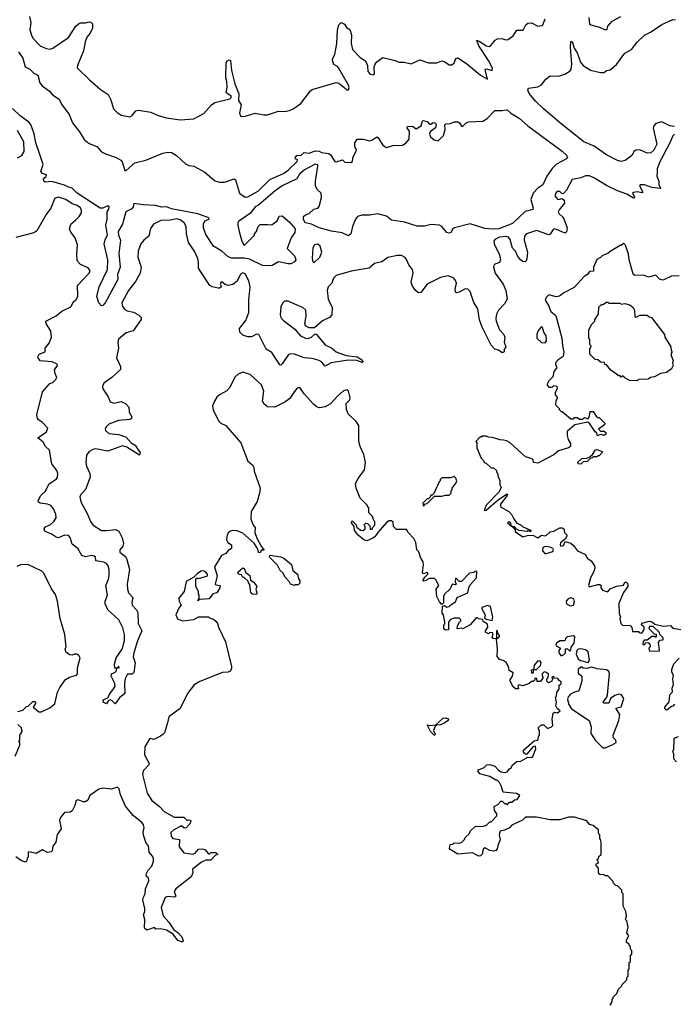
# Model space of a CAD drawing. Extents: x 2029662 to 2246637, y 225654 to 401419.
# Tile 110 of 256: x 2104949 to 2110277, y 305756 to 313768. Entities that reach past the tile are written whole.
import ezdxf

# ---------------------------------------------------------------- set-up
doc = ezdxf.new("R2010")
doc.units = 0

msp = doc.modelspace()

# ---------------------------------------------------------------- linework, layer by layer
at = {"layer": '0CON20XD'}
for points in [[(2105030, 313795), (2105040.8, 313745), (2105032.5, 313685), (2105047.1, 313635), (2105057.5, 313615), (2105115, 313554.4), (2105165, 313532.7), (2105195, 313528.8), (2105220, 313535), (2105345, 313623.3), (2105405.8, 313714.2), (2105426.3, 313733.7), (2105445, 313742.7), (2105485, 313741.7), (2105515, 313749.7), (2105528, 313748), (2105541.3, 313735), (2105541.1, 313698.9), (2105522.3, 313657.7), (2105494.5, 313625), (2105481.4, 313588.6), (2105469.4, 313515), (2105420, 313395), (2105417.5, 313375), (2105517.5, 313277.5), (2105603.6, 313203.6), (2105668.3, 313158.3), (2105690, 313115), (2105711.3, 313041.3), (2105741.7, 313011.7), (2105775, 312991.8), (2105845, 312976.4), (2105865, 312987.8), (2105895, 313025.6), (2105915, 313030.8), (2106015, 313015.5), (2106075, 312987.8), (2106145, 312968.8), (2106255, 312953.3), (2106365, 312961.9), (2106446.8, 313003.2), (2106510.8, 313075), (2106537, 313093), (2106660, 313125), (2106670, 313135), (2106668.8, 313145), (2106635, 313170), (2106630, 313175), (2106637.3, 313217.3), (2106635.6, 313264.4), (2106625.6, 313295), (2106628.8, 313415), (2106635, 313430), (2106655, 313440), (2106666, 313436), (2106672.5, 313355), (2106701.2, 313245), (2106732.5, 313165), (2106730.3, 313110.3), (2106752, 313075), (2106738.3, 313008.3), (2106746.4, 312986.4), (2106755, 312981.2), (2106785, 312981.4), (2106865, 313007.8), (2106936.8, 312993.2), (2106965, 312993.3), (2107055, 313024.4), (2107105, 313020), (2107145, 313028.9), (2107175, 313041.9), (2107235.8, 313085), (2107315, 313190), (2107329.7, 313200.3), (2107525, 313256.2), (2107545, 313251.2), (2107615, 313196.7), (2107625, 313196.7), (2107630.8, 313215), (2107625, 313236.2), (2107544.2, 313375), (2107535, 313386.9), (2107505, 313404), (2107494.5, 313435), (2107498.1, 313455), (2107514.5, 313485.5), (2107531.1, 313575), (2107534.6, 313685), (2107545, 313725.8), (2107565, 313744), (2107591.2, 313731.2), (2107607.5, 313705), (2107636.8, 313686.8), (2107650.4, 313645), (2107645.4, 313575), (2107656.9, 313525), (2107721.2, 313461.2), (2107763.5, 313433.5), (2107778.9, 313395), (2107783.1, 313345), (2107802.5, 313325), (2107825, 313320), (2107836.4, 313323.6), (2107833.3, 313385), (2107842, 313405), (2107855.8, 313424.2), (2107905, 313461.4), (2108005, 313436.9), (2108035, 313420.8), (2108077.7, 313422.3), (2108135, 313409.4), (2108205, 313440), (2108275, 313417.7), (2108343.6, 313416.4), (2108385, 313433.3), (2108410, 313425), (2108445, 313401.4), (2108465, 313400.8), (2108485, 313416.2), (2108497.9, 313452.1), (2108515, 313457.5), (2108585, 313412.5), (2108698.9, 313315), (2108756.1, 313283.9), (2108736.7, 313363.3), (2108745, 313368), (2108795, 313353.8), (2108796, 313374), (2108765.5, 313435), (2108684.6, 313555), (2108668.3, 313601.7), (2108695, 313591.4), (2108745, 313554.4), (2108770.3, 313549.7), (2108783.1, 313556.9), (2108818.3, 313601.7), (2108838.3, 313611.7), (2108873.6, 313613.6), (2108905, 313603.8), (2108925, 313606.2), (2108965, 313636.2), (2108995, 313683.3), (2109046.4, 313683.6), (2109068.5, 313725), (2109085, 313740.3), (2109115, 313741.1), (2109165, 313714.2), (2109199.5, 313720.5), (2109206.7, 313725), (2109226, 313775)], [(2110278.7, 312898.7), (2110239.1, 312905), (2110175, 312936.9), (2110125, 312922.2), (2110109, 312905), (2110105.2, 312885), (2110134.7, 312755), (2110110, 312705), (2110085, 312684.3), (2110055, 312682.2), (2109995, 312708.8), (2109964.6, 312705.4), (2109946.2, 312695), (2109933.6, 312666.4), (2109917.6, 312652.4), (2109876.9, 312623.1), (2109845.2, 312614.8), (2109815, 312622.2), (2109725, 312667.8), (2109625, 312739.7), (2109540.8, 312775), (2109355, 312920.6), (2109209.2, 313045), (2109148.1, 313105), (2109095, 313168.5), (2109083.8, 313195), (2109088.8, 313211.2), (2109165, 313222.1), (2109195, 313236.9), (2109231.9, 313285), (2109265, 313309.7), (2109335, 313308.2), (2109386.8, 313323.2), (2109428.9, 313351.1), (2109436.8, 313365), (2109441.5, 313405), (2109431.8, 313545), (2109435, 313590), (2109445, 313590), (2109460.8, 313535), (2109485, 313498), (2109513.3, 313423.3), (2109534.2, 313394.2), (2109595, 313356.2), (2109675, 313339.2), (2109705, 313338.8), (2109725, 313353.8), (2109755, 313360), (2109805, 313402), (2109873.8, 313496.2), (2109927.1, 313525), (2109975, 313584.4), (2110035, 313640.6), (2110082.5, 313665), (2110175, 313727.9), (2110265, 313770), (2110285.5, 313765.5)], [(2109581.1, 313785), (2109586, 313735), (2109596.7, 313725), (2109666.8, 313706.8), (2109715, 313684.2), (2109729.2, 313690.8), (2109734, 313705), (2109736.2, 313715), (2109770, 313755), (2109842, 313795)], [(2104938, 313505), (2104975.7, 313455), (2104994.5, 313384.5), (2105032, 313365), (2105065, 313332), (2105096.7, 313315), (2105112.5, 313255), (2105130.6, 313230.6), (2105190.8, 313185), (2105215, 313155.8), (2105271.2, 313121.2), (2105289.1, 313079.1), (2105352.9, 312995), (2105378.3, 312928.3), (2105436, 312855), (2105473, 312793), (2105515, 312760.9), (2105575.7, 312735), (2105615, 312692), (2105646.7, 312675), (2105735, 312646.9), (2105773.4, 312623.4), (2105782.1, 312612.1), (2105805, 312540), (2105815, 312540), (2105886.5, 312603.5), (2105975, 312625.5), (2106022, 312645), (2106115, 312682.2), (2106155, 312689.4), (2106185, 312687.1), (2106225, 312662.5), (2106298.8, 312595), (2106325, 312581.9), (2106365.3, 312575.3), (2106455, 312525.8), (2106536.4, 312456.4), (2106575, 312444.5), (2106615, 312444.5), (2106695, 312473.8), (2106706, 312465), (2106737.3, 312357.3), (2106785, 312323.8), (2106805, 312327.5), (2106893.6, 312376.4), (2106985, 312466.7), (2107095, 312516.2), (2107135, 312544), (2107207.5, 312615), (2107210, 312630), (2107195, 312632.5), (2107190, 312645), (2107205, 312662.5), (2107240, 312665), (2107265, 312687.5), (2107305, 312681.2), (2107355, 312700), (2107385, 312696.7), (2107405, 312686.7), (2107465, 312680), (2107479.3, 312669.3), (2107515, 312613.3), (2107525, 312611.2), (2107575, 312627.5), (2107595, 312608.8), (2107645, 312606.2), (2107656.2, 312615), (2107660, 312645), (2107690, 312705), (2107677.5, 312735), (2107677.5, 312765), (2107695, 312796.7), (2107745, 312796.2), (2107795, 312781.4), (2107815, 312787.1), (2107855, 312813.8), (2107867.3, 312807.3), (2107905, 312747.5), (2107935, 312727.5), (2107987, 312743), (2108065, 312747.5), (2108094.4, 312765.6), (2108120, 312795), (2108121.2, 312861.2), (2108103.8, 312885), (2108105, 312900), (2108145, 312902.5), (2108175, 312880), (2108216.7, 312905), (2108227.5, 312942.5), (2108233.6, 312946.4), (2108265, 312940), (2108285, 312916.7), (2108295, 312916.7), (2108315, 312932.5), (2108332.5, 312925), (2108337.5, 312915), (2108332.5, 312887.5), (2108290, 312855), (2108283.8, 312835), (2108292, 312815), (2108320.9, 312790.9), (2108355, 312781.2), (2108397.5, 312825), (2108412.5, 312875), (2108408.3, 312911.7), (2108418.3, 312921.7), (2108455, 312922.5), (2108485, 312936.7), (2108515, 312936.7), (2108529.3, 312929.3), (2108545, 312902.5), (2108555, 312902.5), (2108581.7, 312928.3), (2108603.6, 312936.4), (2108719.3, 312940.7), (2108752.5, 312965), (2108815, 313030), (2108875, 313028.8), (2108915, 313035.5), (2108947.3, 313007.3), (2109015, 312965.7), (2109084.3, 312904.3), (2109365, 312697.2), (2109398.9, 312665), (2109406, 312645), (2109399.1, 312635), (2109318.9, 312591.1), (2109282.9, 312557.1), (2109239.6, 312495), (2109205.3, 312425), (2109165, 312397.8), (2109129.1, 312355), (2109108.5, 312305), (2109128.8, 312235), (2109126.5, 312223.5), (2109063, 312207), (2108959.8, 312110.3), (2108847.3, 312067.3), (2108802.7, 312062.7), (2108735, 312068.2), (2108615, 312105.7), (2108486.4, 312073.6), (2108473.3, 312066.7), (2108457.5, 312035), (2108445, 312030), (2108424.2, 312035), (2108383.3, 312085), (2108365, 312096.2), (2108298.3, 312101.7), (2108242.4, 312087.6), (2108185, 312088.3), (2108080, 312120), (2107975, 312136.2), (2107935, 312168.9), (2107865, 312187.9), (2107795, 312176), (2107734.1, 312175.9), (2107699.6, 312165), (2107681.6, 312145), (2107657.6, 312085), (2107644.5, 312025), (2107625, 312009.5), (2107574.4, 312034.4), (2107487.6, 312047.6), (2107386.2, 312075), (2107325, 312104.2), (2107272.5, 312115), (2107257.5, 312145), (2107260, 312165), (2107275, 312180), (2107305, 312190), (2107343, 312227), (2107375, 312233.3), (2107385, 312247.5), (2107405, 312320), (2107403.8, 312355), (2107371.2, 312385), (2107357.5, 312415), (2107356.7, 312455), (2107376.7, 312575), (2107375, 312585.6), (2107355, 312591.1), (2107265.7, 312545), (2107225, 312510), (2107205, 312474), (2107084.7, 312415.3), (2107028, 312375), (2106895, 312260.5), (2106864.4, 312245), (2106827, 312193), (2106730.8, 312125), (2106724, 312115), (2106723.9, 312096.1), (2106734, 312045), (2106756.7, 311965), (2106775, 311930), (2106835, 311990), (2106860, 312015), (2106860, 312025), (2106877, 312043), (2106890, 312085), (2106905, 312100), (2106965, 312102.5), (2106985, 312097.5), (2107005, 312102.5), (2107045, 312130), (2107061.7, 312168.3), (2107085, 312172.5), (2107145, 312120), (2107192, 312065), (2107188.5, 312035), (2107157.5, 311992.5), (2107126, 311905), (2107185.4, 311845), (2107196, 311815), (2107185, 311796.9), (2107155, 311780.6), (2107135, 311780), (2107055, 311798), (2107005, 311767.5), (2106985, 311763.8), (2106925, 311767.1), (2106819.1, 311819.1), (2106775, 311826), (2106675, 311826.7), (2106645, 311836.9), (2106594.7, 311884.7), (2106525, 311924.5), (2106465, 312020.8), (2106444.7, 312074.7), (2106444, 312106), (2106455, 312130), (2106490, 312145), (2106487.5, 312155), (2106398.3, 312188.3), (2106355, 312195.8), (2106185, 312228.8), (2106145, 312244), (2106105, 312241.8), (2106055, 312256.9), (2105955, 312261.9), (2105876.7, 312273.3), (2105871.4, 312245), (2105860.7, 312229.3), (2105813.8, 312205), (2105786, 312105), (2105751.2, 312045), (2105753.9, 312013.9), (2105768.6, 311975), (2105757.1, 311865), (2105767.1, 311755), (2105745.7, 311695), (2105746.8, 311655), (2105645.7, 311465), (2105625, 311442.5), (2105615, 311440)], [(2105615, 311440), (2105593.3, 311465), (2105576.7, 311516.7), (2105595, 311593.3), (2105663.9, 311736.1), (2105667.1, 311815), (2105636.4, 311945), (2105645, 311978.8), (2105664, 312015), (2105651.1, 312095), (2105661.1, 312145), (2105662, 312205), (2105673.3, 312225), (2105675.9, 312245.9), (2105665, 312252.5), (2105625.8, 312234.2), (2105605, 312232.9), (2105416, 312355), (2105375, 312395.8), (2105345, 312404.4), (2105315, 312422.5), (2105210.3, 312450.3), (2105156.4, 312446.4), (2105145, 312452.5), (2105142.5, 312475), (2105165, 312492.5), (2105166.7, 312505), (2105135, 312516.2), (2105121.7, 312531.7), (2105140.5, 312590.5), (2105108.9, 312678.9), (2105080.4, 312765), (2105067.8, 312837.8), (2105040, 312915), (2105024.1, 312934.1), (2104952.9, 312985), (2104891.1, 313045)], [(2104930, 312645), (2104967.2, 312662.8), (2104985.5, 312695), (2104983.8, 312775), (2104930, 312865)], [(2110278, 312835), (2110265, 312822.5), (2110241.1, 312765), (2110155.3, 312605), (2110137.5, 312555), (2110136.2, 312525), (2110135.5, 312495), (2110150.8, 312455), (2110150, 312425), (2110167, 312393), (2110095, 312403.5), (2110035, 312424.2), (2110000, 312425), (2109992.5, 312415), (2110020, 312365), (2110015, 312360), (2109975, 312366), (2109945, 312362.5), (2109937.5, 312355), (2109953.3, 312325), (2109945, 312316.7), (2109889.1, 312349.1), (2109814.4, 312375), (2109725, 312418.8), (2109627.9, 312477.9), (2109585, 312496.7), (2109555, 312498.4), (2109515, 312481.5), (2109445, 312467.1), (2109399.7, 312380.3), (2109375, 312352.5), (2109365, 312350), (2109345, 312370), (2109325, 312370), (2109315, 312360.8), (2109304.6, 312335), (2109325, 312306.2), (2109335, 312303.8), (2109365, 312312.5), (2109379.5, 312299.5), (2109384, 312275), (2109338.4, 312221.6), (2109332.7, 312205), (2109339.1, 312189.1), (2109365, 312166.5), (2109377.2, 312147.2), (2109403.5, 312075), (2109399.8, 312040.2), (2109389.5, 312030.5), (2109305, 312067.1), (2109289.6, 312060.4), (2109266.9, 312023.1), (2109255, 312016.9), (2109155, 312051.4), (2109074.8, 312025.2), (2109058.6, 312005), (2109053.7, 311975), (2109081.3, 311875), (2109077.2, 311822.8), (2109070.6, 311805), (2109061.5, 311798.5), (2109045, 311800.4), (2109025, 311814.5), (2109001.6, 311845), (2108984.2, 311884.2), (2108958.8, 311908.8), (2108939.4, 311979.4), (2108928.2, 311998.2), (2108905, 312004.2), (2108855, 311997.5), (2108815, 311978.2), (2108809.1, 311965), (2108810.3, 311945), (2108853.8, 311855), (2108860.9, 311815), (2108855, 311792.5), (2108811.2, 311775), (2108804.5, 311755), (2108818.5, 311705), (2108883.8, 311615), (2108904.7, 311565), (2108917, 311493), (2108895.6, 311454.4), (2108845.3, 311405), (2108829.3, 311370.7), (2108825.3, 311335.3), (2108826.4, 311315), (2108854.8, 311244.8), (2108888, 311205), (2108896, 311185), (2108892.9, 311145), (2108906, 311105), (2108892, 311085), (2108891.2, 311065), (2108875, 311056.2), (2108845, 311079.2), (2108815, 311085.6), (2108785, 311119.5), (2108711.6, 311265), (2108690.5, 311325), (2108678.5, 311415), (2108645.5, 311465.5), (2108614, 311555), (2108595, 311574.7), (2108575, 311579), (2108525, 311551.1), (2108505, 311545.5), (2108495, 311550), (2108492.3, 311575), (2108503.3, 311625), (2108496.9, 311646.9), (2108481.5, 311665), (2108435, 311683.3), (2108375, 311670.4), (2108265.6, 311614.4), (2108213.4, 311546.6), (2108195, 311545.3), (2108171.2, 311565), (2108144.2, 311605), (2108135.9, 311635), (2108150.8, 311705), (2108144.6, 311735), (2108115, 311771.9), (2108101, 311811), (2108085, 311833.5), (2108055, 311848.9), (2108025, 311849.5), (2107945, 311832.7), (2107895, 311796.5), (2107835.4, 311784.6), (2107794.1, 311745.9), (2107647.8, 311722.2), (2107524.4, 311685.6), (2107503.8, 311665), (2107490, 311625), (2107458.8, 311595), (2107450.8, 311565), (2107458.8, 311495), (2107491.6, 311425), (2107490, 311365), (2107470, 311345), (2107412.8, 311317.2), (2107349.5, 311260.5), (2107305, 311260), (2107275.7, 311275.7), (2107268.6, 311295), (2107280, 311355), (2107276.5, 311405), (2107254.2, 311425), (2107213.3, 311443.3), (2107135, 311477.3), (2107105, 311476.9), (2107090.6, 311465), (2107074.5, 311435), (2107067.7, 311365), (2107073.8, 311345), (2107095, 311320), (2107189.5, 311249.5), (2107235, 311195.8), (2107275, 311175.8), (2107295.8, 311174.2), (2107323.3, 311185), (2107355, 311212.5), (2107365, 311207.5), (2107438.7, 311118.7), (2107486.5, 311096.5), (2107525, 311066.2), (2107605, 311036.2), (2107695, 311023.3), (2107726.5, 311005), (2107744, 310985), (2107735, 310978.6), (2107694.1, 310994.1), (2107622.1, 310997.9), (2107485, 310974.8), (2107435, 310947.5), (2107404.3, 310984.3), (2107385.2, 310995.2), (2107329.8, 311009.8), (2107265, 311016.6), (2107185.6, 311045.6), (2107155, 311048.8), (2107137.8, 311042.2), (2107085, 310968.5), (2107075, 310957.1), (2107065, 310958), (2106999.8, 311059.8), (2106955, 311086.9), (2106895.5, 311205.5), (2106875, 311207.8), (2106835, 311188.2), (2106805, 311187.7), (2106765, 311201.8), (2106740.9, 311225), (2106738.9, 311255), (2106788.8, 311321.2), (2106812.9, 311385), (2106813.3, 311485), (2106824.6, 311595), (2106815, 311643.8), (2106785, 311700.8), (2106765, 311707.5), (2106745, 311697.1), (2106719.4, 311640.6), (2106685, 311613.1), (2106645, 311605.8), (2106622, 311612), (2106595, 311633.8), (2106585, 311630), (2106581.2, 311615), (2106592.5, 311595), (2106575, 311582.5), (2106565, 311582.5), (2106515, 311593.8), (2106496.7, 311605), (2106421.9, 311715), (2106405.5, 311745), (2106405.3, 311795), (2106398.1, 311825), (2106370.5, 311885), (2106322.7, 311955), (2106306.4, 312025), (2106304.3, 312085), (2106286.9, 312115), (2106255, 312138.4), (2106225, 312146.1), (2106175, 312136.6), (2106097.2, 312132.8), (2106036.9, 312105), (2106012.3, 312067.7), (2105999.4, 312005), (2105958, 311975), (2105935.8, 311945), (2105914.2, 311884.2), (2105911.4, 311835), (2105938.5, 311755), (2105929.6, 311705), (2105892.1, 311637.9), (2105834.4, 311565), (2105780.5, 311465), (2105784.7, 311435), (2105805, 311408.8), (2105825, 311398.2), (2105875, 311387.8), (2105915, 311366.9), (2105938, 311345), (2105938.8, 311328.8), (2105872.8, 311237.2), (2105815, 311220.5), (2105753.1, 311166.9), (2105748.8, 311145), (2105753.1, 311095), (2105736.7, 311015), (2105770, 310945), (2105769.3, 310920.7), (2105697.8, 310855), (2105635, 310809.1), (2105621.8, 310785), (2105624.6, 310765), (2105669.2, 310699.2), (2105685, 310658.1), (2105715, 310647.5), (2105775, 310661.4), (2105810, 310645), (2105837.8, 310615), (2105840.6, 310575), (2105860.5, 310535), (2105855, 310519.2), (2105846.1, 310513.9), (2105754.5, 310505.5), (2105674.4, 310475.6), (2105652.5, 310455), (2105645.8, 310435), (2105648.6, 310425), (2105675, 310401.8), (2105755, 310392.4), (2105815, 310369.4), (2105855, 310325.4), (2105889.5, 310305), (2105906.6, 310276.6), (2105928.2, 310245), (2105925, 310224.2), (2105820, 310290), (2105785, 310301.2), (2105665, 310258), (2105565, 310274.5), (2105545, 310271.5), (2105515, 310254.5), (2105492.5, 310225), (2105486.2, 310165), (2105491.9, 310135), (2105521.1, 310075), (2105521.8, 310045), (2105485, 309945.6), (2105446.2, 309905), (2105439.7, 309885), (2105446.6, 309845), (2105500.8, 309745), (2105524.5, 309684.5), (2105547.9, 309655), (2105615, 309612.1), (2105655, 309610.4), (2105729.8, 309619.8), (2105755.2, 309605.2), (2105782.1, 309552.1), (2105794.5, 309505), (2105789.5, 309485), (2105763.4, 309455), (2105762.8, 309435), (2105811, 309401), (2105820.8, 309375), (2105843, 309293), (2105824.2, 309175), (2105826.1, 309135), (2105835.6, 309105), (2105869.4, 309065), (2105860.4, 309025), (2105863.8, 309005), (2105900.9, 308965), (2105911.2, 308945), (2105914.3, 308854.3), (2105943.5, 308795), (2105906.8, 308713.2), (2105877.2, 308615), (2105873.4, 308583.4), (2105888.8, 308535), (2105878.8, 308455), (2105865, 308443.3), (2105827.5, 308442.5), (2105806.9, 308403.1), (2105801.1, 308365), (2105803.8, 308285), (2105760, 308250), (2105725, 308200), (2105702.5, 308225), (2105685, 308232.5), (2105671.7, 308228.3), (2105655, 308200), (2105627.5, 308215), (2105627.5, 308225), (2105637.5, 308235), (2105668.3, 308251.7), (2105676.7, 308275), (2105727.1, 308342.9), (2105724.3, 308365), (2105692.5, 308425), (2105696.7, 308445), (2105715, 308454), (2105733.3, 308465), (2105740, 308490), (2105757.5, 308495), (2105755, 308507.5), (2105740, 308490), (2105722, 308492), (2105720, 308525), (2105733.8, 308575), (2105783.3, 308646.7), (2105800.7, 308715), (2105803.3, 308765), (2105789.1, 308819.1), (2105755, 308884.6), (2105665.7, 308965), (2105644.3, 309015), (2105645.6, 309035), (2105664.6, 309085.4), (2105649.3, 309165), (2105671.6, 309215), (2105677.7, 309245), (2105677.8, 309295), (2105669, 309325), (2105655, 309342.1), (2105635, 309353), (2105569.2, 309365), (2105566.2, 309395), (2105555, 309403.8), (2105535, 309407.5), (2105485.7, 309395.7), (2105455, 309408.8), (2105421.2, 309465), (2105375, 309500), (2105360, 309555), (2105345, 309570), (2105315, 309572.2), (2105265, 309550.4), (2105245, 309556.2), (2105205, 309583.8), (2105175, 309593.8), (2105153.8, 309605), (2105147.5, 309625), (2105160.2, 309639.8), (2105200.4, 309659.6), (2105227.9, 309685), (2105244.7, 309715), (2105243.3, 309745), (2105225, 309786.4), (2105203.4, 309813.4), (2105174.6, 309825.4), (2105115, 309832.7), (2105102.6, 309842.6), (2105098.5, 309855), (2105120.9, 309895), (2105158.3, 309931.7), (2105185, 309989.1), (2105248.9, 310031.1), (2105256.2, 310045), (2105258.4, 310075), (2105250.8, 310100.8), (2105210, 310155), (2105190.9, 310265), (2105158.9, 310295), (2105140.2, 310330.3), (2105097.5, 310365), (2105166, 310415), (2105176.7, 310445), (2105135, 310490), (2105102.4, 310512.4), (2105093.5, 310525), (2105088.3, 310551.7), (2105135, 310740), (2105191.2, 310805), (2105220.7, 310819.3), (2105241.7, 310838.3), (2105250.8, 310855), (2105237.9, 310887.9)], [(2105237.9, 310887.9), (2105232, 310918), (2105256, 310955), (2105253.8, 310965), (2105214.4, 310984.4), (2105115, 310992.2), (2105098.6, 311015), (2105097.5, 311025), (2105108.8, 311045), (2105155.8, 311064.2), (2105156.9, 311095), (2105190, 311135), (2105207.8, 311185), (2105202.4, 311232.4), (2105164.4, 311295), (2105162.9, 311315), (2105245, 311358.1), (2105292, 311395), (2105365, 311431.2), (2105387.7, 311472.3), (2105409.1, 311490.9), (2105423.3, 311515), (2105419.4, 311605), (2105514.3, 311705), (2105521.4, 311725), (2105507.4, 311747.4), (2105445, 311776.9), (2105416.6, 311806.6), (2105413.1, 311865), (2105418.8, 311935), (2105401.7, 311991.7), (2105365, 312038.8), (2105355.7, 312065), (2105365.7, 312105), (2105402.7, 312137.3), (2105433.3, 312166.7), (2105451.4, 312195), (2105452.7, 312215), (2105445, 312236.7), (2105416.9, 312255), (2105375, 312270.3), (2105325, 312305.9), (2105265, 312323.6), (2105235, 312315.7), (2105202.5, 312235), (2105165, 312182.5), (2105089.1, 312050.9), (2105065, 312033.5), (2104917.8, 311995)], [(2107345, 311791.4), (2107391.9, 311835), (2107407.3, 311875), (2107393.6, 311925), (2107375, 311942.5), (2107348, 311935), (2107335, 311912.5), (2107328.9, 311825), (2107335, 311798.8), (2107345, 311791.4)], [(2110315, 311683.3), (2110255, 311680), (2110185, 311647.5), (2110156.4, 311656.4), (2110125, 311689.2), (2110066.4, 311673.6), (2110025, 311688.5), (2109955, 311686.7), (2109943.9, 311693.9), (2109938.8, 311708.8), (2109908.1, 311815), (2109905, 311860), (2109882.5, 311925), (2109875, 311940), (2109863, 311947), (2109845, 311930), (2109835, 311930), (2109755, 311882.5), (2109736.1, 311863.9), (2109691.7, 311848.3), (2109675, 311832.5), (2109645, 311817.5), (2109620, 311755), (2109618.3, 311721.7), (2109585, 311720), (2109570, 311695), (2109542.3, 311677.7), (2109460.5, 311589.5), (2109377.5, 311545), (2109341.7, 311518.3), (2109315, 311513.3), (2109255, 311530), (2109233, 311507), (2109226.2, 311485), (2109252.4, 311442.4), (2109272.1, 311392.1), (2109311.7, 311361.7), (2109360, 311175), (2109367.5, 311115), (2109376.7, 311065), (2109373.3, 311026.7), (2109330.7, 310999.3), (2109310, 310975), (2109308.3, 310958.3), (2109317.5, 310945), (2109317, 310933), (2109296.7, 310905), (2109287, 310863), (2109255, 310830), (2109243, 310803), (2109243, 310793), (2109255, 310777.5), (2109281.7, 310778.3), (2109295, 310790), (2109320, 310785), (2109322.5, 310765), (2109307.5, 310735), (2109307.5, 310715), (2109320, 310705), (2109322.5, 310685), (2109313, 310667), (2109310, 310635), (2109340, 310605), (2109340, 310595), (2109355, 310580), (2109365, 310580), (2109435, 310520), (2109455, 310520), (2109465, 310530), (2109485, 310530), (2109505, 310517.5), (2109531.7, 310518.3), (2109545, 310530), (2109575, 310520), (2109587, 310543), (2109591.7, 310578.3), (2109615, 310580), (2109641.7, 310541.7), (2109655, 310530), (2109665, 310530), (2109710, 310485), (2109708.3, 310471.7), (2109660, 310435), (2109675, 310420), (2109705, 310420), (2109718.3, 310408.3), (2109720, 310395), (2109706.4, 310383.6), (2109675, 310393.3), (2109652.5, 310382.5), (2109647, 310407), (2109633.3, 310415), (2109589.3, 310479.3), (2109571.7, 310491.7), (2109468.3, 310471.7), (2109403.6, 310416.4), (2109403.8, 310385), (2109412.7, 310352.7), (2109430.5, 310320.5), (2109432, 310295), (2109415.5, 310284.5), (2109335, 310260), (2109295, 310225.7), (2109165, 310160), (2109130, 310165), (2109127, 310187), (2109120, 310195), (2109065, 310210), (2108940, 310325), (2108911.7, 310341.7), (2108887, 310347)], [(2109975, 310830), (2109913, 310833), (2109873, 310853), (2109855, 310870), (2109845, 310860), (2109835, 310870), (2109825, 310870), (2109760, 310915), (2109725, 310960), (2109711.7, 310961.7), (2109708.3, 310978.3), (2109675, 310980), (2109655, 311000), (2109631.7, 311001.7), (2109590, 311045), (2109590, 311095), (2109598.3, 311101.7), (2109600, 311115), (2109590, 311125), (2109590, 311165), (2109580, 311175), (2109580, 311245), (2109605, 311290), (2109630, 311315), (2109630, 311325), (2109660, 311375), (2109661.7, 311428.3), (2109685, 311450), (2109695, 311450), (2109725, 311470), (2109735, 311470), (2109745, 311460), (2109835, 311460), (2109845, 311452.5), (2109875, 311457.5), (2109915, 311447.5), (2109942.5, 311425), (2109952.5, 311405), (2109955, 311350), (2109965, 311347.5), (2109995, 311362.5), (2110035, 311363.3), (2110055, 311362.5), (2110065, 311352.5), (2110090, 311345), (2110197, 311207), (2110200, 311185), (2110247, 311107), (2110250, 311075), (2110260, 311065), (2110250, 311055), (2110250, 311035), (2110267.5, 310995), (2110262.5, 310975), (2110267.5, 310955), (2110253, 310927), (2110211.7, 310898.3), (2110165, 310887.5), (2110115, 310862.5), (2110083, 310857), (2110065, 310842.5), (2109985, 310840), (2109975, 310830)], [(2109225, 311137.5), (2109236.7, 311153.3), (2109234, 311195), (2109216, 311225), (2109205, 311262.5), (2109195, 311270), (2109165.6, 311234.4), (2109156.9, 311205), (2109156.9, 311176.9), (2109195, 311141.2), (2109225, 311137.5)], [(2109755, 305750), (2109770, 305775), (2109770, 305795), (2109780, 305805), (2109780, 305815), (2109810, 305845), (2109821.7, 305878.3), (2109850, 305905), (2109851.7, 305918.3), (2109890, 305955), (2109890, 305975), (2109900, 305985), (2109900, 306035), (2109910, 306045), (2109910, 306095), (2109920, 306105), (2109920, 306155), (2109930, 306165), (2109930, 306195), (2109920, 306205), (2109920, 306225), (2109911.7, 306231.7), (2109910, 306245), (2109888.3, 306258.3), (2109887.5, 306275), (2109907.5, 306315), (2109890, 306335), (2109900, 306385), (2109890, 306435), (2109880, 306445), (2109887.5, 306475), (2109881.7, 306511.7), (2109860, 306555), (2109860, 306655), (2109850, 306665), (2109850, 306685), (2109815, 306720), (2109801.7, 306721.7), (2109780, 306745), (2109780, 306755), (2109735, 306800), (2109715, 306800), (2109705, 306810), (2109671.7, 306811.7), (2109660, 306825), (2109660, 306865), (2109640, 306885), (2109641.7, 306898.3), (2109660, 306905), (2109650, 306935), (2109658.3, 306941.7), (2109661.7, 306958.3), (2109680, 306975), (2109680, 307075), (2109677, 307097), (2109670, 307105), (2109670, 307135), (2109660, 307145), (2109660, 307175), (2109615, 307210), (2109585, 307220), (2109565, 307250), (2109465, 307277.5), (2109415, 307277.5), (2109345, 307257.5), (2109265, 307257.5), (2109155, 307280), (2109065, 307280), (2109040, 307255), (2108955, 307212.5), (2108935, 307192.5), (2108895, 307172.5), (2108860, 307165), (2108852.5, 307135), (2108860, 307095), (2108843, 307057), (2108835, 307020), (2108823, 307007), (2108805, 307002.5), (2108775, 307007.5), (2108735, 307030), (2108721.7, 307018.3), (2108711.7, 306978.3), (2108700, 306965), (2108685, 306962.5), (2108663.3, 306973.3), (2108635, 306987.5), (2108515, 306977.5), (2108452.5, 307015), (2108447.5, 307025), (2108452.5, 307055), (2108475, 307060), (2108485, 307070), (2108525, 307067.5), (2108545, 307072.5), (2108567.5, 307095), (2108580, 307120), (2108605, 307140), (2108620.7, 307169.3), (2108655, 307202.5), (2108665, 307206.7), (2108715, 307202.5), (2108747, 307213), (2108775, 307240), (2108785, 307240), (2108831.7, 307288.3), (2108832.5, 307305), (2108813.6, 307333.6), (2108810, 307365), (2108839.3, 307380.7), (2108865, 307410), (2108875, 307410), (2108895, 307390), (2108905, 307390), (2108915, 307380), (2108935, 307400), (2108955, 307400), (2108975, 307420), (2108998.3, 307421.7), (2109020, 307455), (2108991.7, 307471.7), (2108883, 307483), (2108867.5, 307535), (2108855, 307560), (2108835, 307580), (2108825, 307580), (2108775, 307610), (2108695, 307632.5), (2108677.5, 307655), (2108682.5, 307665), (2108728, 307682), (2108750, 307705), (2108775, 307706.7), (2108815, 307692.5), (2108845, 307660), (2108868.3, 307648.3), (2108895, 307643.3), (2108915, 307646.7), (2108935, 307672.5), (2108949.3, 307680.7), (2108960, 307705), (2108995, 307732.5), (2109026.4, 307733.6), (2109083.3, 307766.7), (2109115, 307764), (2109125, 307772.5), (2109150, 307835), (2109147.5, 307857.5), (2109125, 307850), (2109075, 307792.5), (2109065, 307790), (2109050, 307805), (2109050, 307825), (2109135, 307900), (2109160, 307905), (2109168.3, 307911.7), (2109170, 307935), (2109180, 307945), (2109180, 307985), (2109170, 307995), (2109171.7, 308008.3), (2109195, 308030), (2109215, 308030), (2109245, 308000), (2109276.4, 308013.6), (2109286.7, 308025), (2109282.5, 308075), (2109290, 308125), (2109305, 308132.5), (2109325, 308127.5), (2109346.7, 308145), (2109323.3, 308163.3), (2109313.6, 308183.6), (2109317.5, 308215), (2109310, 308255), (2109317, 308263), (2109320, 308295), (2109339.3, 308320.7), (2109338.3, 308351.7), (2109357, 308363), (2109355, 308380), (2109340, 308390), (2109328.3, 308408.3), (2109305, 308410), (2109295, 308420), (2109285, 308420), (2109280, 308415), (2109290, 308405), (2109281.7, 308398.3), (2109280, 308385), (2109253, 308373), (2109240, 308385), (2109240, 308405), (2109250, 308415), (2109251.7, 308441.7), (2109237, 308457), (2109218.3, 308461.7), (2109200, 308445), (2109200, 308425), (2109210, 308415), (2109188.3, 308381.7), (2109161.7, 308381.7), (2109158.3, 308408.3), (2109145, 308410), (2109138.3, 308391.7), (2109127.5, 308382.5), (2109115, 308382.5), (2109094.2, 308365.8), (2109045, 308346.7), (2109010, 308355), (2109002.5, 308345), (2109008.3, 308321.7), (2108983, 308323), (2108965, 308340), (2108940, 308385), (2108940, 308395), (2108960.8, 308425), (2108963.8, 308453.8), (2108932.5, 308472.5), (2108926.2, 308505), (2108908.3, 308538.3), (2108885, 308553.3), (2108855, 308562.5), (2108836.1, 308586.1), (2108838, 308645), (2108830, 308730), (2108845, 308737.5), (2108856.2, 308755), (2108840, 308775), (2108835, 308800), (2108830, 308795), (2108830, 308730), (2108803, 308733), (2108792.5, 308745), (2108800, 308755), (2108798.3, 308778.3), (2108775, 308780), (2108765, 308770), (2108740, 308785), (2108740, 308795), (2108760, 308825), (2108755, 308850), (2108721.7, 308871.7), (2108718.3, 308888.3), (2108683, 308893), (2108675, 308900), (2108665, 308900), (2108615, 308842.5), (2108555, 308812.5), (2108545, 308817.5), (2108515, 308810), (2108510, 308815), (2108512.5, 308835), (2108527.5, 308865), (2108540, 308875), (2108540, 308885), (2108525, 308897.5), (2108485, 308897.5), (2108453.8, 308886.2), (2108440, 308865), (2108438.3, 308801.7), (2108415, 308800), (2108401.7, 308811.7), (2108400, 308845), (2108408.3, 308851.7), (2108410, 308865), (2108397.5, 308925), (2108388.3, 308938.3), (2108390, 308995), (2108405, 309000), (2108425, 308987.5), (2108445, 308992.5), (2108460.7, 309009.3), (2108495, 309030), (2108510, 309065), (2108596.2, 309103.8), (2108603.9, 309146.1), (2108615, 309170), (2108667.5, 309225), (2108668.3, 309278.3), (2108655, 309280), (2108645, 309270), (2108610, 309265), (2108545, 309197.5), (2108525, 309196.7), (2108505, 309220), (2108495, 309220), (2108492.5, 309192.5), (2108500, 309175), (2108495, 309170), (2108470, 309175), (2108453, 309137), (2108407, 309093), (2108397.5, 309075), (2108397, 309023), (2108385, 309010), (2108365, 309030), (2108343.6, 309073.6), (2108337.5, 309135), (2108360, 309165), (2108335, 309210), (2108325, 309220), (2108285, 309220), (2108255, 309203.3), (2108235, 309200), (2108230, 309205), (2108245, 309232.5), (2108270, 309255), (2108270, 309265), (2108265, 309270), (2108235, 309260), (2108228.3, 309268.3), (2108236.7, 309335), (2108232.5, 309355), (2108212.5, 309385), (2108197, 309437), (2108180, 309455), (2108172.5, 309515), (2108157.5, 309545), (2108110, 309595), (2108098.3, 309618.3), (2108015, 309620), (2107990, 309645), (2107988.3, 309678.3), (2107975, 309690), (2107955, 309690), (2107935, 309677.5), (2107862.5, 309595), (2107839.7, 309560.3), (2107817.5, 309545), (2107775, 309527.5), (2107750, 309535), (2107703.6, 309573.6), (2107675, 309610), (2107670, 309645), (2107650, 309675), (2107651.7, 309688.3), (2107658.3, 309688.3), (2107688.3, 309658.3), (2107691.7, 309631.7), (2107705, 309630), (2107723, 309613), (2107745, 309610), (2107760, 309625), (2107760, 309645), (2107750, 309655), (2107765, 309670), (2107778.3, 309668.3), (2107798.3, 309648.3), (2107801.7, 309621.7), (2107818.3, 309621.7), (2107821.7, 309638.3), (2107840, 309655), (2107840, 309685), (2107831.7, 309691.7), (2107820, 309725), (2107790, 309755), (2107790, 309795), (2107780, 309805), (2107780, 309815), (2107720, 309875), (2107687.5, 309955), (2107682.5, 309995), (2107702.5, 310035), (2107753.9, 310106.1), (2107763.8, 310165), (2107750.5, 310230.5), (2107720, 310295), (2107708.8, 310335), (2107708.8, 310465), (2107688.3, 310498.3), (2107621.2, 310561.2), (2107608.8, 310595), (2107606.2, 310645), (2107636, 310675), (2107638.8, 310691.2), (2107625.8, 310745), (2107615, 310756.7), (2107585, 310747.5), (2107534.4, 310705), (2107477.5, 310642.5), (2107435, 310618.9), (2107390.3, 310610.3), (2107371.2, 310615), (2107339.1, 310639.1), (2107263.2, 310723.2), (2107230, 310775), (2107208.3, 310768.3), (2107185, 310743.3), (2107147.5, 310685), (2107106, 310655), (2107025, 310615.6), (2106965, 310618.6), (2106938.3, 310638.3), (2106925.8, 310665), (2106935.6, 310745), (2106916.3, 310796.3), (2106825, 310881.2), (2106765, 310898.8), (2106726.4, 310883.6), (2106700.5, 310859.5), (2106660, 310775), (2106635, 310746.7), (2106575, 310716.2), (2106553.3, 310695), (2106533.3, 310665), (2106517.5, 310625), (2106524.1, 310594.1), (2106566.7, 310505), (2106586, 310486), (2106626.7, 310465), (2106748.8, 310325), (2106806.4, 310176.4), (2106842.5, 310145), (2106853.3, 310125), (2106856.7, 310095), (2106906, 309955), (2106900, 309915)], [(2108887, 310347), (2108858.3, 310348.3), (2108795, 310367.5), (2108765, 310370), (2108745, 310380), (2108715, 310380), (2108705, 310370), (2108695, 310370), (2108660, 310335), (2108670, 310325), (2108670, 310285), (2108705, 310200), (2108725, 310180), (2108730, 310165), (2108745, 310160), (2108785, 310120), (2108805, 310120), (2108828.3, 310098.3), (2108830, 310085), (2108840, 310075), (2108840, 310055), (2108857, 310017), (2108857.5, 309985), (2108867.5, 309965), (2108852, 309925), (2108745, 309816.7), (2108730, 309775), (2108745, 309777.5), (2108845, 309863.3), (2108915, 309910), (2108920, 309905), (2108917.5, 309895), (2108862.5, 309825), (2108862.5, 309805), (2108930, 309765), (2108955, 309740), (2108970, 309705), (2108993.6, 309673.6), (2109030, 309655), (2109045, 309640), (2109110, 309615), (2109105, 309600), (2109085, 309610), (2109075, 309602.5), (2109015, 309610), (2108991.7, 309621.7), (2108975, 309640), (2108960, 309640), (2108949.4, 309649.3), (2108945, 309670), (2108935, 309680), (2108925, 309680), (2108920, 309675), (2108949.4, 309649.3), (2108960, 309640), (2108978.3, 309618.3), (2108985, 309600), (2109045, 309558.8), (2109080.7, 309569.3), (2109125, 309572.5), (2109165, 309552.5), (2109195, 309573.3), (2109225, 309567.5), (2109237, 309573), (2109265, 309600), (2109295, 309606.2), (2109345, 309633.8), (2109365, 309633.3), (2109377.5, 309625), (2109382.5, 309595), (2109402.5, 309575), (2109402.5, 309565), (2109388.3, 309541.7), (2109350.3, 309509.7), (2109348, 309495), (2109353.3, 309485), (2109375, 309490), (2109388.3, 309521.7), (2109435, 309507.5), (2109455, 309490), (2109487.5, 309445), (2109555, 309416.7), (2109567.5, 309387.5), (2109600, 309365), (2109626.7, 309325), (2109628.8, 309305), (2109621.7, 309278.3), (2109593.8, 309225), (2109577.5, 309165), (2109582.5, 309152.5), (2109655, 309172.5), (2109671.7, 309171.7), (2109680, 309165), (2109677.5, 309145), (2109692.5, 309125), (2109735, 309112.5), (2109753.9, 309136.1), (2109805, 309158.8), (2109863.3, 309166.7), (2109875, 309190), (2109885, 309190), (2109898.3, 309178.3), (2109897.5, 309155), (2109864.1, 309105.9), (2109826.4, 309016.4), (2109826.7, 308935), (2109837.5, 308905), (2109833.3, 308895), (2109842.5, 308855), (2109855, 308840), (2109917, 308837), (2109931.7, 308821.7), (2109935, 308790), (2109985, 308790), (2109991.2, 308781.2), (2110013, 308777), (2110032.5, 308805), (2110032.5, 308815), (2110030, 308825), (2110010, 308845), (2110011.7, 308858.3), (2110075, 308872.5), (2110100, 308865), (2110118.3, 308848.3), (2110185, 308832.5), (2110245, 308837.5), (2110265, 308817.5), (2110330, 308805)], [(2109515, 310150), (2109495, 310152.5), (2109491.7, 310168.3), (2109523, 310197), (2109565, 310200), (2109588.3, 310211.7), (2109610, 310230), (2109635, 310267.5), (2109645, 310270), (2109690, 310255), (2109690, 310245), (2109665, 310220), (2109655, 310220), (2109645, 310210), (2109615, 310210), (2109605, 310200), (2109591.7, 310198.3), (2109568.3, 310171.7), (2109535, 310170), (2109515, 310150)], [(2108235, 309810), (2108251.7, 309828.3), (2108265, 309830), (2108325, 309890), (2108385, 309890), (2108415, 309900), (2108445, 309900), (2108460, 309915), (2108460, 309935), (2108468.3, 309941.7), (2108470, 309955), (2108501.7, 309998.3), (2108507.5, 310015), (2108498.3, 310038.3), (2108485, 310050), (2108455, 310040), (2108385, 310040), (2108370, 310025), (2108370, 310015), (2108361.7, 310008.3), (2108318.3, 309911.7), (2108305, 309900), (2108295, 309900), (2108288.3, 309881.7), (2108275, 309870), (2108265, 309870), (2108230, 309835), (2108235, 309810)], [(2106900, 309915), (2106881.7, 309848.3), (2106834.2, 309765), (2106828.8, 309705), (2106848.8, 309655), (2106866.7, 309635), (2106861.4, 309595), (2106877.8, 309547.8), (2106913, 309483), (2106940, 309450), (2106915, 309450), (2106908.3, 309431.7), (2106895, 309430), (2106883.8, 309465), (2106857, 309507), (2106765, 309588.8), (2106718.3, 309608.3), (2106685, 309612), (2106665, 309605.8), (2106648.8, 309595), (2106636.2, 309575), (2106631.2, 309535), (2106644.1, 309514.1), (2106672.5, 309495), (2106672.5, 309465), (2106645, 309447.5), (2106626.1, 309423.9), (2106591.7, 309408.3), (2106534, 309316), (2106556.4, 309243.6), (2106540, 309175), (2106548.3, 309168.3), (2106580, 309165), (2106577.5, 309145), (2106552.5, 309105), (2106520, 309095), (2106490, 309055), (2106415, 309050), (2106400, 309040), (2106410, 309065), (2106410, 309085), (2106403.6, 309093.6), (2106403.3, 309115), (2106383.3, 309155), (2106382.5, 309217.5), (2106392.5, 309227.5), (2106405, 309220), (2106470.7, 309239.3), (2106477.5, 309245), (2106476.2, 309255), (2106461.2, 309275), (2106445, 309284), (2106425, 309280), (2106395, 309262.5), (2106367.5, 309232.5), (2106304.2, 309195.8), (2106288, 309115), (2106245, 309060), (2106245.8, 309035), (2106262.5, 309005), (2106246.4, 308983.6), (2106220, 308925), (2106233, 308893), (2106275, 308876.7), (2106365, 308887.5), (2106405, 308907.5), (2106485, 308910), (2106495, 308900), (2106525, 308890), (2106545, 308872.5), (2106560, 308855), (2106567.5, 308825), (2106623.3, 308705), (2106673.3, 308505), (2106672.5, 308485), (2106663, 308467), (2106645, 308457.5), (2106600, 308455), (2106415, 308383.8), (2106370, 308355), (2106313.8, 308285), (2106255, 308162.5), (2106162.5, 308095), (2106153.3, 308045), (2106126.7, 307965), (2106117.5, 307955), (2106095, 307936.7), (2106045, 307913.3), (2106035, 307910), (2106015, 307918.8), (2106005, 307916.7), (2105968.8, 307851.2), (2105965.8, 307785), (2106003.8, 307715), (2106001.2, 307705), (2105953.1, 307655), (2105948.1, 307625), (2105986.7, 307475), (2106023.3, 307415), (2106086.6, 307366.6), (2106125, 307324.4), (2106205, 307280), (2106285, 307280), (2106312.5, 307252.5), (2106322.5, 307257.5), (2106340, 307255), (2106342.5, 307245), (2106332.5, 307225), (2106305, 307192.5), (2106288.3, 307188.3), (2106265, 307207.5), (2106203.4, 307176.6), (2106179.2, 307155), (2106181.9, 307125), (2106195, 307105.8), (2106248.3, 307098.3), (2106246.1, 307036.1), (2106285, 306987.5), (2106355, 306978.8), (2106377.5, 306985), (2106403, 307017), (2106435, 307020), (2106456.4, 307016.4), (2106485, 306980), (2106495, 306980), (2106505, 306990), (2106545, 306990), (2106558.3, 306978.3), (2106558.3, 306971.7), (2106541.7, 306968.3), (2106505, 306928.8), (2106465, 306930), (2106428.3, 306911.7), (2106356.2, 306855), (2106358.8, 306825), (2106345.5, 306794.5), (2106220, 306695), (2106207.5, 306675), (2106220, 306635), (2106205, 306626.7), (2106155, 306634), (2106134, 306626), (2106100, 306545), (2106118, 306475), (2106163.1, 306425), (2106202.6, 306362.6), (2106235, 306340), (2106269.4, 306305), (2106278.3, 306271.7), (2106276.7, 306263.3), (2106266.2, 306263.8), (2106235, 306276), (2106197, 306327), (2106145, 306358.6), (2106095, 306368.8), (2106058.3, 306368.3), (2106045, 306380), (2105985, 306360), (2105964, 306375), (2105966.7, 306445), (2105957.5, 306485), (2105968.3, 306511.7), (2105968.8, 306535), (2105952.5, 306605), (2105953.6, 306623.6), (2105971.2, 306655), (2105973.3, 306695), (2105999.3, 306759.3), (2105997.5, 306785), (2105980, 306795), (2105977.5, 306815), (2105995, 306847.5), (2106025, 306880), (2106038.3, 306921.7), (2106038, 306945), (2106028, 306965), (2106003.8, 306995), (2105997.5, 307045), (2105978.3, 307068.3), (2105958.8, 307125), (2105953.3, 307155), (2105961.2, 307195), (2105957.1, 307215), (2105942, 307235), (2105873.2, 307293.2), (2105808.9, 307368.9), (2105770.7, 307460.7), (2105759.7, 307509.7), (2105744, 307524), (2105695, 307505.6), (2105625, 307515.5), (2105593.6, 307506.4), (2105521.2, 307455), (2105503.6, 307416.4), (2105485, 307402.5), (2105465, 307402.5), (2105425, 307420), (2105407.5, 307415), (2105397.7, 307372.3), (2105375, 307330), (2105359.3, 307320.7), (2105315, 307316.7), (2105280, 307275), (2105274, 307254), (2105287.5, 307185), (2105252.7, 307137.3), (2105243.3, 307075), (2105218.3, 307041.7), (2105212.5, 307005), (2105205, 306997.5), (2105175, 306992.5), (2105135, 307012.5), (2105083, 306983), (2105023.3, 306996.7), (2105018.3, 306991.7), (2105017, 306953), (2105010, 306945), (2105007, 306923), (2104997.5, 306912.5), (2104965, 306924), (2104917.1, 306957.1)], [(2109235, 309423.3), (2109288.3, 309441.7), (2109292.5, 309455), (2109287.5, 309465), (2109265, 309476.7), (2109225, 309480), (2109207, 309473), (2109202.5, 309445), (2109223.9, 309423.9), (2109235, 309423.3)], [(2107185, 309162.5), (2107153.3, 309175), (2107143.3, 309195), (2107106.7, 309235), (2107093.3, 309265), (2107070, 309285), (2107048.3, 309328.3), (2106982.5, 309395), (2106985, 309410), (2107075, 309397.5), (2107100, 309385), (2107160, 309335), (2107172.5, 309285), (2107210, 309255), (2107218.3, 309218.3), (2107230, 309205), (2107228.3, 309181.7), (2107215, 309170), (2107195, 309170), (2107185, 309162.5)], [(2104935, 308137.5), (2104975, 308150), (2105005, 308180), (2105018.3, 308181.7), (2105055, 308220), (2105075, 308220), (2105077.5, 308215), (2105077, 308203), (2105060, 308175), (2105104.5, 308134.5), (2105127.5, 308135), (2105195, 308167.5), (2105235, 308200), (2105256.7, 308295), (2105275.8, 308334.2), (2105320.9, 308399.1), (2105355, 308419.2), (2105412.5, 308435), (2105418.8, 308445), (2105419.2, 308495), (2105440, 308575), (2105430, 308595), (2105415, 308603.8), (2105395, 308606), (2105375, 308597.5), (2105358.3, 308598.3), (2105328.3, 308618.3), (2105320, 308645), (2105327.5, 308665), (2105315.7, 308765), (2105279.2, 308895), (2105257.5, 309037.5), (2105241.2, 309091.2), (2105207.3, 309137.3), (2105146.7, 309265), (2105129.5, 309279.5), (2105015, 309333.3), (2104955, 309332.5), (2104925, 309317.5)], [(2106875, 309090), (2106843, 309093), (2106830, 309105), (2106821.7, 309171.7), (2106810, 309185), (2106808.3, 309198.3), (2106775, 309230), (2106765, 309230), (2106755, 309250), (2106735, 309252.5), (2106723.9, 309263.9), (2106727.5, 309275), (2106765, 309306.7), (2106775, 309302.5), (2106790.3, 309270.3), (2106821.2, 309245), (2106827.5, 309207.5), (2106855, 309190), (2106880, 309155), (2106870, 309135), (2106880, 309105), (2106875, 309090)], [(2109428, 308998), (2109455, 309004), (2109463.3, 309033.3), (2109460, 309055), (2109435, 309062.5), (2109413.6, 309056.4), (2109396.2, 309035), (2109400, 309015), (2109428, 308998)], [(2108795, 308880), (2108800, 308905), (2108781.7, 308991.7), (2108755, 309001.2), (2108710, 308985), (2108710, 308975), (2108737.5, 308925), (2108731.7, 308901.7), (2108745, 308890), (2108795, 308880)], [(2110075, 308630), (2110155, 308633.3), (2110148.3, 308701.7), (2110161.7, 308718.3), (2110185, 308722.5), (2110187, 308737), (2110160, 308765), (2110155, 308780), (2110105, 308830), (2110075, 308830), (2110070, 308815), (2110111.7, 308771.7), (2110128.3, 308768.3), (2110130, 308745), (2110125, 308740), (2110115, 308750), (2110095, 308750), (2110055, 308720), (2110031.7, 308718.3), (2110023, 308707), (2110020, 308685), (2110035, 308680), (2110045, 308700), (2110067, 308697), (2110078.3, 308688.3), (2110080, 308665), (2110070, 308655), (2110075, 308630)], [(2109355, 308592.5), (2109375, 308600), (2109390, 308615), (2109391.7, 308648.3), (2109408.3, 308648.3), (2109425, 308630), (2109435, 308640), (2109438.3, 308661.7), (2109461.2, 308695), (2109467.3, 308747.3), (2109453.8, 308753.8), (2109404.2, 308745.8), (2109394.1, 308735.9), (2109386.7, 308713.3), (2109345, 308714.2), (2109318, 308695), (2109312.5, 308685), (2109315, 308672.5), (2109350, 308655), (2109337.5, 308635), (2109336.7, 308615), (2109355, 308592.5)], [(2109575, 308537.5), (2109587.5, 308555), (2109576.7, 308625), (2109555, 308640), (2109515, 308648.8), (2109493.9, 308646.1), (2109483.3, 308635), (2109478.8, 308605), (2109495, 308567.5), (2109513.8, 308553.8), (2109575, 308537.5)], [(2109125, 308450), (2109130, 308455), (2109130, 308480), (2109155, 308480), (2109188.3, 308511.7), (2109192.5, 308535), (2109185, 308547.5), (2109165, 308550), (2109136.7, 308515), (2109130, 308480), (2109112.5, 308475), (2109113.9, 308453.9), (2109125, 308450)], [(2110315, 308572.5), (2110270, 308525), (2110253, 308477), (2110253, 308463), (2110267.5, 308435), (2110262.5, 308405), (2110267.5, 308355), (2110257.5, 308325), (2110260, 308295), (2110238.3, 308271.7), (2110231.7, 308218.3), (2110196.7, 308175), (2110196.7, 308165), (2110203.9, 308153.9), (2110215, 308151.2), (2110255, 308182.5), (2110270, 308185), (2110281.7, 308198.3)], [(2109715, 307842.5), (2109766.1, 307863.9), (2109802.5, 307887.5), (2109800, 307905), (2109781.2, 307925), (2109778.8, 307945), (2109824, 308065), (2109832, 308115), (2109800, 308165), (2109843, 308177), (2109866.7, 308245), (2109847.5, 308275), (2109825, 308280), (2109791.7, 308268.3), (2109757.5, 308245), (2109743.6, 308206.4), (2109700, 308205), (2109697.5, 308215), (2109727.5, 308255), (2109732.5, 308275), (2109750, 308445), (2109743.3, 308465), (2109725, 308478.8), (2109650, 308485), (2109605, 308500), (2109565, 308487.5), (2109535, 308490), (2109525, 308500), (2109515, 308500), (2109495, 308480), (2109495, 308450), (2109523.3, 308425), (2109523.8, 308385), (2109503.3, 308315), (2109495, 308303.3), (2109463, 308297), (2109430.7, 308279.3), (2109413, 308257), (2109407.5, 308235), (2109417.5, 308195), (2109440.7, 308160.7), (2109582.5, 308065), (2109599.2, 308015), (2109596.1, 307966.1), (2109601.7, 307951.7), (2109635, 307903.3), (2109695, 307843.3), (2109715, 307842.5)], [(2108325, 307944), (2108291.4, 307975), (2108265, 308030), (2108283.3, 308023.3), (2108335, 308030), (2108395, 308083.8), (2108415, 308086), (2108438.3, 308078.3), (2108436, 308065), (2108410, 308045), (2108375, 308029.2), (2108341.7, 308028.3), (2108330.8, 308019.2), (2108315.7, 307985), (2108330, 307955), (2108325, 307944)], [(2104912.5, 307775), (2104950, 307865), (2104950, 307885), (2104940, 307895), (2104950, 307905), (2104950, 307945), (2104970, 307975), (2104962.5, 308005), (2104933.8, 308033.8)], [(2110308.3, 307931.7), (2110271.7, 307918.3), (2110270, 307825), (2110262.5, 307815), (2110270, 307795), (2110270, 307755), (2110295, 307730)]]:
    msp.add_lwpolyline(points, dxfattribs=at)

doc.saveas('drawing.dxf')
